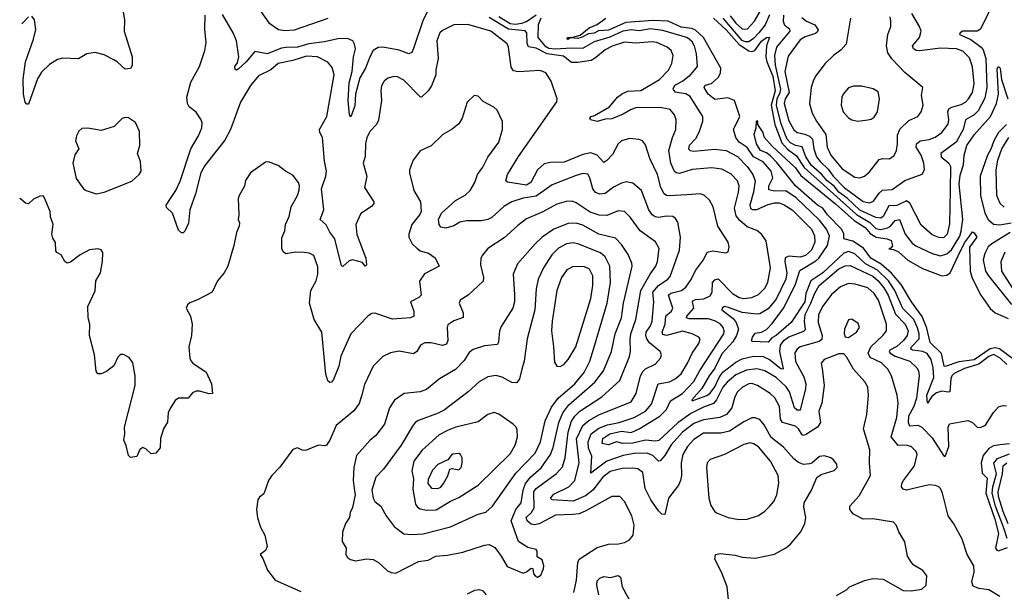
# Model space of a CAD drawing. Extents: x 2057697 to 2160550, y 827490 to 1016834.
# Tile 38 of 256: x 2058210 to 2064322, y 891036 to 894587. Entities that reach past the tile are written whole.
import ezdxf

# ---------------------------------------------------------------- set-up
doc = ezdxf.new("R2010")
doc.units = 0

msp = doc.modelspace()

# ---------------------------------------------------------------- linework, layer by layer
at = {"layer": '0CON20XD'}
for points in [[(2058839.2, 894705), (2058860, 894585), (2058858.6, 894515), (2058907.3, 894355), (2058907.5, 894302.5), (2058897, 894283), (2058865, 894279.2), (2058815.8, 894325), (2058795, 894336.9), (2058735, 894368.2), (2058677.9, 894382.1), (2058626.7, 894375), (2058575, 894344.4), (2058475, 894348.1), (2058445, 894338.6), (2058395, 894308.9), (2058345, 894260.6), (2058321.2, 894218.8), (2058265, 894062.5), (2058255, 894062.5), (2058244.1, 894074.1), (2058233.4, 894123.4), (2058232.4, 894217.6), (2058245.9, 894325), (2058295.5, 894465), (2058310.5, 894525), (2058301.9, 894585), (2058285, 894607.5)], [(2062619.8, 894609.8), (2062655, 894565.2), (2062695, 894528.9), (2062725, 894528.3), (2062771.6, 894578.4), (2062847.5, 894712.5)], [(2064269.1, 894725), (2064175, 894527.9), (2064154.3, 894515.7), (2064065, 894515.3), (2064046.9, 894505), (2064043.1, 894495), (2064115, 894462.7), (2064178.1, 894415), (2064189.9, 894399.9), (2064206.5, 894345), (2064212.9, 894165), (2064200.7, 894099.3), (2064159.9, 894020.1), (2064135.4, 893994.6), (2064080.7, 893965), (2064066.1, 893905), (2064023.9, 893826.2), (2063928, 893755), (2063929.4, 893735), (2063976.9, 893695), (2063988, 893675), (2063985.2, 893525.2), (2063981.8, 893318.2), (2063966.5, 893255), (2063945, 893231.8), (2063915, 893233.5), (2063875, 893251.1), (2063805, 893310), (2063735, 893446.7), (2063715, 893462.5), (2063655, 893433.2), (2063605, 893430.6), (2063570.6, 893365), (2063555, 893353.9), (2063525, 893357.1), (2063425, 893402.5), (2063347.2, 893477.2), (2063295.4, 893515), (2063265, 893553.4), (2063222.6, 893585), (2063186.8, 893626.8), (2063125, 893681.4), (2063088.8, 893735), (2063066.2, 893796.2), (2063025, 893805.8), (2062995, 893822.3), (2062974.3, 893845), (2062960.4, 893879.6), (2062935, 893945.4), (2062907, 894055), (2062911.8, 894095), (2062931.4, 894135), (2062934.4, 894155), (2062900.6, 894305), (2062896.7, 894365), (2062909.6, 894415), (2062992.9, 894515), (2062989.6, 894525), (2062959.9, 894549.9), (2062951, 894575), (2062953.7, 894615)], [(2060745.3, 894645), (2060714.6, 894585.4), (2060655, 894406.7), (2060645, 894382), (2060625.6, 894374.4), (2060565, 894396.4), (2060465, 894416.2), (2060435, 894414.5), (2060405, 894395.6), (2060385, 894360.8), (2060356.1, 894285), (2060321.2, 894225), (2060295.3, 894125), (2060289.5, 894050.5), (2060265, 893983.8), (2060258, 893995), (2060248.5, 894085), (2060255.3, 894195), (2060273.8, 894265), (2060282.7, 894355), (2060294.7, 894405), (2060289.1, 894435), (2060277.5, 894455), (2060245, 894468.8), (2060185, 894468.6), (2060101.4, 894448.7), (2060005, 894437.4), (2059935, 894416), (2059863, 894412.9), (2059835, 894409.1), (2059745, 894374.5), (2059670.4, 894389.6), (2059615, 894323.8), (2059565, 894278.6), (2059555, 894272.5), (2059547.5, 894277.5), (2059545.7, 894295), (2059561.1, 894318.9), (2059570.4, 894355), (2059556.1, 894455), (2059535.8, 894505), (2059469, 894619)], [(2059706.6, 894636.6), (2059756.6, 894566.6), (2059815.4, 894525.4), (2059855, 894518.9), (2059915, 894524.2), (2060125, 894595.9)], [(2063065, 894600), (2063095, 894577.9), (2063144.7, 894554.7), (2063165.6, 894524.4), (2063161.1, 894508.9), (2063150.2, 894499.8), (2063085, 894479.6), (2063055, 894461.2), (2062979.9, 894360.1), (2062960.2, 894265), (2062985.7, 894135), (2062962.2, 894095), (2062954.8, 894065), (2062985, 893958.5), (2063015, 893902.3), (2063035, 893885.3), (2063082.9, 893875), (2063112.2, 893862.2), (2063131.4, 893845), (2063138.9, 893785), (2063156.3, 893735), (2063178.7, 893705), (2063228, 893658), (2063258.7, 893615), (2063326.9, 893545), (2063445, 893456.7), (2063485, 893448.2), (2063509.6, 893460.4), (2063545, 893510), (2063565, 893526.8), (2063625, 893531.8), (2063705, 893587.5), (2063812.9, 893627.1), (2063825.5, 893654.5), (2063822.7, 893695), (2063805.3, 893745), (2063775.3, 893795), (2063777.7, 893815), (2063799.2, 893835), (2063855, 893842), (2063893.7, 893856.3), (2063935, 893885.4), (2063973.3, 893936.7), (2063977.2, 893965), (2063971.4, 894015), (2063977.2, 894032.8), (2063996, 894044), (2064055, 894060), (2064081.2, 894075), (2064100.3, 894095), (2064123.5, 894135), (2064135, 894187.5), (2064124.3, 894294.3), (2064105, 894350.6), (2064065, 894391.1), (2064025, 894406.2), (2063925, 894409.1), (2063795, 894392.5), (2063775, 894394.5), (2063757.5, 894405), (2063751.9, 894425), (2063795.4, 894475), (2063805.3, 894515), (2063794.7, 894545), (2063748.8, 894625)], [(2058264, 894605), (2058222.2, 894561.2)], [(2063280.7, 891009.3), (2063342.5, 891045), (2063360, 891065), (2063455, 891104.2), (2063505, 891115.7), (2063570.9, 891110.9), (2063695, 891041.2), (2063745, 891039.2), (2063809.5, 891050.5), (2063836.7, 891075), (2063841.7, 891131.7), (2063816.7, 891165), (2063759.4, 891199.4), (2063745, 891216.2), (2063721.4, 891255), (2063703.6, 891343.6), (2063667.5, 891405), (2063652.9, 891445), (2063635, 891465.8), (2063505, 891486.4), (2063445, 891483.6), (2063386, 891515), (2063362, 891545), (2063364, 891565), (2063420.9, 891629.1), (2063491.4, 891755), (2063485.6, 891835), (2063487.7, 891915), (2063447.9, 892045), (2063468.1, 892135), (2063475.5, 892204.5), (2063479.1, 892255), (2063473.8, 892303.8), (2063456.9, 892336.9), (2063385.6, 892415), (2063342.6, 892492.6), (2063325, 892510.8), (2063295, 892511.9), (2063204, 892475), (2063185.8, 892454.2), (2063191.1, 892421.1), (2063204.6, 892315), (2063189.5, 892205), (2063171.2, 892155), (2063180.4, 892085), (2063162.7, 892055), (2063095, 892012.2), (2063075, 892004.6), (2063067.8, 892007.8), (2063045, 892044.5), (2063025, 892062.3), (2062944.5, 892084.5), (2062933.6, 892105), (2062925.8, 892185), (2062897.2, 892237.2), (2062867.8, 892265), (2062789.4, 892315), (2062755, 892327.4), (2062735, 892324.1), (2062696.7, 892305), (2062665, 892275.6), (2062648.5, 892245), (2062630.7, 892175), (2062597.9, 892135), (2062555, 892116.7), (2062455, 892102.3), (2062395, 892077.8), (2062323.2, 892025), (2062253.1, 891946.9), (2062215, 891880.8), (2062185, 891847.5), (2062174.6, 891844.6), (2062139.2, 891879.2), (2062105, 891894.3), (2062025, 891891.6), (2061955, 891879.8), (2061855, 891845.5), (2061755, 891770), (2061762.4, 891875), (2061740, 891925), (2061738, 891965), (2061757.8, 892015), (2061805, 892050), (2061859.2, 892070.8), (2061930.8, 892085), (2062024.5, 892115.5), (2062094.6, 892155), (2062130.8, 892199.2), (2062174.1, 892325.9), (2062242.7, 892337.3), (2062277.8, 892355), (2062315, 892387.3), (2062355, 892452.9), (2062385.2, 892514.8), (2062425.6, 892575), (2062434, 892605), (2062425.5, 892615.5), (2062383.8, 892635), (2062325, 892652.2), (2062225, 892625.9), (2062201.7, 892631.7), (2062198.1, 892645), (2062216.8, 892695), (2062221.8, 892748.2), (2062255, 892776.7), (2062263.2, 892795), (2062236.8, 892875), (2062251.9, 892888.1), (2062317.8, 892905), (2062344.6, 892925), (2062377.4, 892972.6), (2062405, 893028.6), (2062455, 893094.2), (2062478.2, 893141.8), (2062511.7, 893151.7), (2062591.2, 893138.8), (2062606.7, 893145), (2062613.8, 893176.2), (2062607.1, 893205), (2062544, 893304), (2062514.6, 893424.6), (2062492.5, 893465), (2062460, 893495), (2062435, 893504.4), (2062351.5, 893498.5), (2062242.4, 893492.4), (2062224.7, 893494.7), (2062210.5, 893505), (2062190.3, 893545), (2062169.6, 893625), (2062121.2, 893725), (2062095, 893808.8), (2062075, 893834.2), (2062055, 893841.4), (2061995, 893848.6), (2061945, 893834.2), (2061925.7, 893815), (2061890.4, 893749.6), (2061855, 893711.8), (2061835, 893700), (2061795, 893744.5), (2061755, 893758.9), (2061705, 893748.9), (2061588.9, 893701.1), (2061505, 893700.3), (2061465, 893690.4), (2061423.8, 893655), (2061381.8, 893575), (2061355, 893558.7), (2061237.5, 893577.5), (2061227.5, 893585), (2061238.2, 893625), (2061307, 893737), (2061543.2, 894076.8), (2061545.8, 894095), (2061508.5, 894205), (2061476.1, 894256.1), (2061440.3, 894270.3), (2061305, 894262.5), (2061275, 894269.5), (2061261.3, 894291.3), (2061244.5, 894415), (2061235, 894437.5), (2061135, 894515.9), (2060992.4, 894557.6), (2060905, 894555.6), (2060835, 894520), (2060818.1, 894505), (2060798.5, 894455), (2060806.5, 894345), (2060793.3, 894275), (2060793.5, 894245), (2060767.1, 894175), (2060746.3, 894143.7), (2060705, 894106), (2060695, 894108), (2060595, 894210.6), (2060555, 894231.4), (2060535, 894232.9), (2060495, 894222.9), (2060472.5, 894205), (2060455.7, 894175), (2060450.8, 894145), (2060456, 894085), (2060436.6, 893963.4), (2060424.5, 893935.5), (2060385, 893894), (2060364.6, 893855.4), (2060355.5, 893815), (2060353.4, 893736.6), (2060341.9, 893695), (2060364.4, 893615), (2060350.8, 893545), (2060408, 893455), (2060408.8, 893445), (2060394.3, 893425.7), (2060326.6, 893383.4), (2060295.7, 893315), (2060303, 893253), (2060358.5, 893105), (2060362.5, 893065), (2060354, 893055), (2060337.8, 893077.8), (2060275, 893094.5), (2060255, 893089.4), (2060215, 893053.3), (2060208.3, 893058.3), (2060165.8, 893225), (2060135, 893267.5), (2060112.6, 893312.6), (2060075.6, 893345), (2060098.8, 893405), (2060083.3, 893535), (2060110.7, 893615), (2060113.9, 893645), (2060101.7, 893708.3), (2060088.5, 893855), (2060072, 893885), (2060070, 893905), (2060116.2, 893985), (2060160.9, 894245), (2060148.9, 894288.9), (2060122.2, 894322.2), (2060058.8, 894355), (2059989.6, 894360.4), (2059905.9, 894334.1), (2059814, 894315), (2059769.2, 894275), (2059693, 894237), (2059642.7, 894177.3), (2059581.4, 894075), (2059519.4, 893905), (2059482.7, 893837.3), (2059359.9, 893680.1), (2059334.8, 893635.2), (2059300.5, 893505), (2059266.7, 893405), (2059257, 893323), (2059235, 893272.5), (2059225, 893262.5), (2059215, 893262.5), (2059195, 893280), (2059158.8, 893385), (2059120.5, 893420.5), (2059120, 893435), (2059145, 893476.2), (2059179.2, 893525), (2059205.5, 893584.5), (2059272.3, 893785), (2059319.5, 893865), (2059341.1, 893915), (2059343.1, 893945), (2059337.1, 893965), (2059305, 894011.2), (2059262, 894045), (2059250.8, 894065), (2059246.9, 894105), (2059272.1, 894197.9), (2059325.6, 894295), (2059360, 894395), (2059366.9, 894445), (2059360, 894525), (2059361.8, 894615)], [(2062055, 892045.9), (2062183.3, 892125), (2062225.2, 892165), (2062250.4, 892219.6), (2062324.7, 892265), (2062395, 892338.8), (2062432.5, 892407.5), (2062580.8, 892635), (2062583.2, 892655), (2062577.1, 892675), (2062557.3, 892697.3), (2062530, 892715), (2062485, 892728), (2062365, 892729.2), (2062348.9, 892735), (2062351.1, 892745), (2062394.7, 892795), (2062385.5, 892835), (2062389.4, 892840.6), (2062405, 892848.8), (2062456.6, 892853.4), (2062495, 892872.3), (2062509.4, 892895), (2062509.7, 892955), (2062525, 892970.7), (2062545, 892976.2), (2062635, 892885.3), (2062675, 892861.2), (2062705.9, 892854.1), (2062755, 892860.8), (2062795, 892879.1), (2062835, 892918.9), (2062854.6, 892955), (2062870.3, 893045), (2062843.2, 893213.2), (2062814.6, 893254.6), (2062785, 893277.1), (2062725, 893300.8), (2062679.7, 893339.7), (2062658.2, 893368.2), (2062646.8, 893415), (2062672.5, 893515), (2062675.3, 893555), (2062665, 893585.5), (2062625, 893628.2), (2062568, 893658), (2062506.4, 893666.4), (2062385, 893655.3), (2062305, 893631.1), (2062285, 893634.6), (2062274.1, 893644.1), (2062250.9, 893695), (2062240.3, 893775), (2062261.8, 893855), (2062283.5, 893905), (2062285.5, 893964.5), (2062275.3, 893995.3), (2062248.5, 894028.5), (2062185, 894041.7), (2062035, 894038.4), (2062005, 894029.5), (2061955, 893999.5), (2061885, 893971.1), (2061845, 893967.9), (2061795, 893953.8), (2061753.3, 893965), (2061750, 893975), (2061756.7, 893985), (2061778.9, 893991.1), (2061870.9, 894045), (2061920.8, 894105), (2061950.9, 894129.1), (2061985, 894141.7), (2062065, 894147.1), (2062180.9, 894215), (2062237.3, 894272.7), (2062258.2, 894315), (2062265.5, 894365), (2062254.4, 894395), (2062229.2, 894415), (2062164, 894444), (2062135, 894449.2), (2062035, 894440.6), (2061965, 894446.6), (2061887.5, 894422.5), (2061845, 894400), (2061785, 894349.6), (2061756.3, 894333.7), (2061675, 894320.3), (2061635, 894321.1), (2061585, 894360), (2061485, 894373.5), (2061415, 894409.7), (2061368.6, 894418.6), (2061359.6, 894439.6), (2061358.1, 894505), (2061347.9, 894517.9), (2061245, 894527), (2061125, 894599.7)], [(2061185, 894605.5), (2061255, 894563.5), (2061285, 894558.8), (2061327.7, 894565), (2061355, 894576.2), (2061415, 894617.1)], [(2061445.4, 894595), (2061429.2, 894555), (2061427, 894475), (2061469.6, 894425), (2061495, 894409.8), (2061534.8, 894404.8), (2061635, 894411.9), (2061705, 894408.7), (2061778.3, 894451.7), (2061875, 894480.4), (2061955, 894516.9), (2062004.6, 894525.4)], [(2064337.2, 892445), (2064295, 892485.7), (2064255, 892506.5), (2064225.2, 892495), (2064163.8, 892446.2), (2064075, 892420.9), (2064011.1, 892388.9), (2063997.1, 892375), (2063989, 892355), (2063983.8, 892276.2), (2063975, 892272.7), (2063935, 892279.5), (2063900.5, 892269.5), (2063872.9, 892247.1), (2063845, 892203.8), (2063840.8, 892255), (2063883.9, 892365), (2063880.8, 892425), (2063868.6, 892475), (2063842.4, 892512.4), (2063816.7, 892525), (2063753.1, 892533.1), (2063741.1, 892541.1), (2063745.3, 892555), (2063792.6, 892605), (2063794, 892635), (2063783.6, 892673.6), (2063760.3, 892725), (2063692.5, 892792.5), (2063642.3, 892905), (2063602.8, 892965), (2063535, 893031.3), (2063461.2, 893071.2), (2063395, 893132.1), (2063355, 893147.8), (2063325, 893136), (2063196.1, 893015), (2063120.4, 892965), (2063090, 892885), (2063084.1, 892835), (2062998.2, 892705), (2062905.3, 892625), (2062879.1, 892610.9), (2062855, 892583.9), (2062757, 892587), (2062752, 892592), (2062757.8, 892615), (2062775, 892638.9), (2062815, 892645.4), (2062845, 892662.7), (2062880.3, 892699.7), (2062952.4, 892797.6), (2063025, 892943.2), (2063051.7, 893028.3), (2063152.1, 893087.9), (2063170.5, 893105), (2063224.5, 893185), (2063236.5, 893245), (2063217.6, 893285), (2063175, 893340.5), (2063030.8, 893480.8), (2062965, 893522.9), (2062895, 893520.5), (2062860.5, 893530.5), (2062859.4, 893555), (2062884.7, 893605), (2062874.7, 893645), (2062825, 893703.8), (2062765, 893734.2), (2062725, 893792.1), (2062675.4, 893825), (2062655.3, 893855.3), (2062640, 893905), (2062679.5, 893985), (2062647.1, 894085), (2062605, 894100.9), (2062525, 894090.7), (2062484.3, 894125), (2062458, 894165), (2062465, 894180), (2062505, 894190.6), (2062545, 894226.7), (2062560, 894255), (2062561.6, 894285), (2062455.1, 894475.1), (2062405, 894522.3), (2062382.4, 894532.4), (2062315, 894540), (2062235, 894578.1), (2062142.5, 894582.5), (2061971.9, 894568.1), (2061865, 894522.5), (2061803, 894517), (2061775, 894503), (2061741.5, 894498.5), (2061702.1, 894477.9), (2061675, 894469.5), (2061627, 894473), (2061615, 894463.8), (2061607.5, 894465), (2061610, 894475), (2061643, 894477), (2061688.8, 894491.2), (2061744.3, 894535.7), (2061795, 894556.5), (2061848.6, 894595)], [(2062516.6, 894595), (2062595, 894524.1), (2062675, 894433), (2062735, 894392.3), (2062755, 894389), (2062774.1, 894395.9), (2062815, 894453.3), (2062845, 894476.7), (2062865, 894478), (2062845.5, 894425), (2062841.5, 894355), (2062848, 894325), (2062885.1, 894235.1), (2062900.3, 894145), (2062875.4, 894055), (2062898.2, 893935), (2062941, 893821), (2062975, 893782.2), (2063030.9, 893740.9), (2063079.4, 893669.4), (2063405, 893375.9), (2063487.6, 893327.6), (2063525, 893290.4), (2063555, 893282.6), (2063596.4, 893293.6), (2063615.9, 893305), (2063645, 893339.7), (2063671.4, 893345), (2063705.9, 893255), (2063749, 893199), (2063772.1, 893182.1), (2063875, 893133.6), (2063925, 893120.6), (2063965, 893131.9), (2063995, 893156.8), (2064045, 893241.2), (2064055, 893272.2), (2064063.5, 893345), (2064041.7, 893565), (2064048.4, 893621.6), (2064068.3, 893685), (2064071.8, 893745), (2064088.9, 893805), (2064135, 893872), (2064235.7, 893985), (2064274.1, 894065.9), (2064286, 894125), (2064277.7, 894282.3), (2064285, 894296), (2064295.5, 894285), (2064305.3, 894215), (2064344.6, 894094.6)], [(2062863.7, 894616.3), (2062837.5, 894555), (2062798.5, 894505), (2062765, 894468.8), (2062735, 894449), (2062715, 894448.8), (2062695, 894457.9), (2062577, 894597)], [(2063367.1, 894595), (2063339.4, 894435), (2063310.2, 894399.8), (2063262, 894365), (2063210, 894315), (2063150, 894235), (2063134.4, 894205), (2063123.7, 894166.3), (2063111.8, 894065), (2063128.2, 894005), (2063156.6, 893956.6), (2063213.9, 893873.9), (2063221.9, 893795), (2063245, 893744.6), (2063315, 893659.6), (2063395, 893609.5), (2063425, 893604.5), (2063455, 893614.5), (2063485, 893640.6), (2063545, 893717.5), (2063565, 893724.3), (2063608.6, 893721.4), (2063637.3, 893742.7), (2063651.8, 893775), (2063658.7, 893815), (2063658.3, 893868.3), (2063672.7, 893907.3), (2063729.9, 893960.1), (2063784.5, 893985.5), (2063805.6, 894014.4), (2063817.8, 894055), (2063808.6, 894115), (2063816.7, 894165), (2063705, 894257.8), (2063623.3, 894343.3), (2063599.7, 894379.7), (2063590, 894425), (2063599.2, 894495), (2063616.9, 894545), (2063617.5, 894577.5), (2063612.7, 894605)], [(2062004.6, 894525.4), (2062055, 894520.3), (2062125, 894532), (2062201.1, 894521.1), (2062355, 894476), (2062380.8, 894455), (2062396.3, 894425), (2062409.7, 894375), (2062414.6, 894295), (2062364.7, 894235), (2062326, 894205), (2062275, 894177), (2062263.4, 894155), (2062277.5, 894137.5), (2062345, 894128.8), (2062365, 894115.9), (2062448.5, 893985), (2062448.8, 893955), (2062425.3, 893885), (2062405, 893847.5), (2062364.6, 893805), (2062362.2, 893785), (2062372, 893775), (2062395, 893769.4), (2062525, 893783.1), (2062595, 893773.5), (2062665, 893737.6), (2062724.8, 893674.8), (2062761.6, 893625), (2062774.7, 893585), (2062766, 893515), (2062742.2, 893435), (2062745.5, 893415), (2062758, 893408), (2062785, 893408.1), (2062855, 893438.8), (2062895, 893448.4), (2062925, 893448.1), (2062955, 893437.5), (2063005.7, 893405.7), (2063124.1, 893285), (2063143.6, 893245), (2063146.7, 893205), (2063125.3, 893155), (2063087.5, 893122.5), (2063055, 893110.9), (2062985, 893117.1), (2062961.9, 893108.1), (2062958.6, 893085), (2062971.9, 893015), (2062965.7, 892975), (2062905, 892850.4), (2062855, 892791.3), (2062805, 892760.3), (2062785, 892757.1), (2062695, 892767.8), (2062609.8, 892799.8), (2062584, 892805), (2062569.5, 892795), (2062569.1, 892785), (2062639.7, 892729.7), (2062657.3, 892705), (2062671.1, 892665), (2062659.8, 892625), (2062637.6, 892585), (2062569.3, 892510.7), (2062525, 892421.8), (2062489.4, 892375), (2062444.3, 892295.7), (2062381.4, 892225), (2062385, 892218.8), (2062475, 892252.8), (2062495, 892266.5), (2062525, 892307.3), (2062550.9, 892365), (2062575, 892398.3), (2062655, 892459.5), (2062695, 892479.7), (2062765, 892497.6), (2062824.5, 892494.5), (2062865, 892476.7), (2062935, 892421.1), (2062952, 892418), (2062927.6, 892525), (2062933, 892565), (2062954.7, 892595.4), (2062985, 892616.7), (2063077.4, 892652.6), (2063087.8, 892662.2), (2063081, 892715), (2063085.5, 892755), (2063121.6, 892825), (2063145, 892888.5), (2063172.9, 892935), (2063295, 893038.8), (2063335, 893058.8), (2063365, 893059.8), (2063505, 892994.4), (2063539.4, 892965), (2063575, 892920.8), (2063600.6, 892875), (2063647.4, 892757.4), (2063706.1, 892695), (2063724.4, 892655), (2063719.5, 892625), (2063696.7, 892595), (2063655, 892556.6), (2063611.1, 892535), (2063607.1, 892525), (2063613.1, 892515), (2063645, 892496), (2063734.4, 892465), (2063779.6, 892425), (2063789.1, 892405), (2063792.8, 892375), (2063776, 892235), (2063761, 892185), (2063726.4, 892125), (2063724.5, 892084.5), (2063733.6, 892065), (2063785, 892068.2), (2063810.8, 892055), (2063875, 891990.3), (2063945, 891880), (2063955, 891874), (2063977.5, 891935), (2063973.6, 892056.4), (2063982.5, 892077.5), (2064095, 892097.8), (2064123.8, 892085), (2064152.5, 892055), (2064175, 892053.3), (2064205, 892067.5), (2064255, 892146.7), (2064285, 892181.2), (2064315, 892190.8), (2064335, 892188.1)], [(2063413.3, 893956.7), (2063475, 893963.8), (2063495, 893968), (2063515, 893982), (2063533.9, 894013.9), (2063547.8, 894095), (2063538.9, 894138.9), (2063507, 894157), (2063434.4, 894174.4), (2063385, 894174.4), (2063355, 894164.3), (2063321.4, 894125), (2063313.1, 894105), (2063308.9, 894055), (2063322.5, 894015), (2063355, 893976.2), (2063375, 893964), (2063413.3, 893956.7)], [(2062610.8, 890985), (2062602.5, 891065), (2062565.6, 891155), (2062524.3, 891235), (2062530, 891265), (2062558.3, 891271.7), (2062651.7, 891261.7), (2062695, 891248.9), (2062775, 891242.5), (2062895, 891267.5), (2062965, 891306.2), (2062995, 891330), (2063056.8, 891403.2), (2063084, 891455), (2063090, 891495), (2063078.3, 891558.3), (2063079.2, 891585), (2063124.2, 891665), (2063157.7, 891742.3), (2063185, 891762), (2063265, 891786.9), (2063284.2, 891805), (2063281.4, 891825), (2063262.1, 891852.1), (2063245, 891865.8), (2063205, 891878.6), (2063175, 891874.2), (2063127.3, 891832.7), (2063112.7, 891827.3), (2063075, 891824.4), (2063045, 891836.7), (2063015, 891860), (2062950.6, 891930.6), (2062875, 891991.5), (2062830.4, 892070.4), (2062803.6, 892103.6), (2062775, 892114.6), (2062755, 892114.6), (2062705, 892089.6), (2062615, 892030.5), (2062562.2, 892017.8), (2062455, 892017.8), (2062395, 891979.7), (2062355.3, 891935), (2062327.1, 891885), (2062316.1, 891835), (2062317.5, 891755), (2062311.1, 891725), (2062298.8, 891695), (2062238.2, 891615), (2062215, 891514), (2062195, 891516), (2062175, 891535.7), (2062128.5, 891605), (2062092.9, 891675), (2062077.9, 891775), (2062047.3, 891797.3), (2062015, 891801.9), (2061949, 891799), (2061875, 891779.7), (2061830.3, 891745), (2061768.2, 891665), (2061721.4, 891628.6), (2061645, 891596.8), (2061514.7, 891604.7), (2061504.5, 891615), (2061525, 891639.7), (2061618.7, 891685), (2061655.7, 891725), (2061683.2, 891835), (2061666.5, 891983.4), (2061705, 892066.6), (2061743.1, 892096.9), (2061805, 892131.7), (2062005, 892213.3), (2062036.4, 892265), (2062064.1, 892375), (2062077.5, 892402.5), (2062095, 892418.8), (2062155, 892447.3), (2062187.8, 892485), (2062194.4, 892505), (2062185.7, 892525), (2062119.4, 892579.4), (2062103.4, 892603.4), (2062096.7, 892625), (2062098.6, 892645), (2062125.8, 892685), (2062135.3, 892715), (2062146.3, 892835), (2062140.2, 892895), (2062175, 892936.2), (2062233.6, 892975), (2062248, 892992), (2062305.9, 893155), (2062312.8, 893235), (2062295, 893328), (2062280.9, 893350.9), (2062263.9, 893363.9), (2062225, 893367.2), (2062175, 893358.7), (2062155, 893362.5), (2062136.5, 893375), (2062115, 893405.8), (2062070.5, 893525), (2062015, 893572.2), (2061975, 893579.1), (2061945, 893571.2), (2061895, 893545.5), (2061845, 893507.1), (2061812.1, 893502.1), (2061785, 893512.9), (2061767.5, 893535), (2061750, 893605), (2061737, 893627), (2061705, 893631.4), (2061665, 893619.5), (2061515, 893560), (2061415, 893489.7), (2061335, 893477.8), (2061263.8, 893456.2), (2061214.3, 893425.7), (2061141, 893359), (2061115, 893344.7), (2061075, 893337.8), (2060983.1, 893336.9), (2060941.7, 893328.3), (2060905, 893305.8), (2060855, 893291.2), (2060825, 893297.5), (2060813.6, 893313.6), (2060810, 893345), (2060827.5, 893385), (2060915, 893464.4), (2060975, 893496.9), (2061006.9, 893525), (2061035.6, 893575), (2061051.4, 893625), (2061085, 893671.2), (2061115, 893732), (2061183.3, 893825), (2061207.1, 893905), (2061206, 893955), (2061173.3, 894025), (2061154.1, 894044.1), (2061087.7, 894077.7), (2061055, 894112.5), (2061030, 894115), (2060986.7, 894075), (2060955.9, 893974.1), (2060935, 893940), (2060895, 893906.2), (2060837, 893873), (2060765, 893803.8), (2060695, 893771.2), (2060652.5, 893715), (2060628.6, 893655), (2060628.9, 893635), (2060655.7, 893525.7), (2060697.5, 893455), (2060701.2, 893395), (2060693.6, 893376.4), (2060644, 893315), (2060626.2, 893255), (2060626.2, 893235), (2060646.7, 893195), (2060676.7, 893165), (2060695, 893151.2), (2060747, 893137), (2060788.3, 893108.3), (2060813.3, 893055), (2060722, 893008), (2060691.7, 892961.7), (2060702.5, 892875), (2060688.3, 892861.7), (2060636.7, 892835), (2060655.5, 892775.5), (2060655.6, 892744.4), (2060635, 892735.7), (2060525, 892726.7), (2060415, 892762.9), (2060395, 892761.4), (2060372.2, 892747.8), (2060264.6, 892635.4), (2060203.5, 892496.5), (2060190.9, 892435), (2060157.8, 892352.2), (2060145, 892335.8), (2060135, 892334.2), (2060123.3, 892343.3), (2060109.2, 892385), (2060085.3, 892645), (2060037.5, 892725), (2060008.2, 892825), (2060017.8, 892905), (2060050, 892965)], [(2058685, 893505.8), (2058735, 893514.4), (2058905, 893584.3), (2058952, 893625), (2058964, 893645), (2058960, 893705), (2058940.8, 893755), (2058956, 893805), (2058952.7, 893892.7), (2058928, 893948), (2058885, 893976.7), (2058865, 893980), (2058846.4, 893973.6), (2058795.9, 893924.1), (2058715, 893898.8), (2058633, 893913), (2058595, 893910), (2058577.5, 893895), (2058563.3, 893865), (2058556.4, 893833.6), (2058577.1, 893785), (2058552.7, 893747.3), (2058538.8, 893695), (2058560.5, 893600.5), (2058605, 893536.7), (2058622.5, 893525), (2058685, 893505.8)], [(2064383.1, 892473.1), (2064292.5, 892542.5), (2064265, 892548.3), (2064235, 892542), (2064135, 892474.4), (2064039, 892461), (2063955, 892432), (2063949.4, 892435), (2063932.9, 892512.9), (2063862.3, 892582.3), (2063840.1, 892670.1), (2063812.1, 892742.1), (2063746.4, 892833.6), (2063681.6, 892941.6), (2063622.3, 893012.3), (2063557.8, 893067.8), (2063494.2, 893105), (2063447.7, 893167.7), (2063381.6, 893211.6), (2063326, 893225), (2063325.8, 893255.8), (2063312.7, 893282.7), (2063223.7, 893375), (2063195.2, 893415.2), (2063163.2, 893435), (2063026, 893555), (2062910, 893700), (2062870.1, 893740.1), (2062845, 893759.4), (2062808.5, 893775), (2062783.9, 893815), (2062768.9, 893875), (2062780.8, 893915), (2062783.8, 893955), (2062785, 893960), (2062790, 893955), (2062790, 893935), (2062822, 893885), (2062828.3, 893858.3), (2062880.2, 893800.2), (2063025, 893665.8), (2063059, 893619), (2063275, 893443.6), (2063390.1, 893340.1), (2063458.9, 893295), (2063488.3, 893258.3), (2063526.4, 893236.4), (2063595.5, 893225.5), (2063619.1, 893215), (2063627.1, 893182.9), (2063619.5, 893170.5), (2063605, 893163.3), (2063635, 893159.2), (2063665, 893144), (2063723.6, 893093.6), (2063815, 893042.1), (2063935, 892996.4), (2063965, 893000), (2063986.7, 893013.3), (2064035, 893120.9), (2064075, 893199.6), (2064105, 893242.9), (2064125, 893268.8), (2064135, 893263.3), (2064151.1, 893235), (2064106.3, 893173.7), (2064110.3, 893025), (2064121.7, 892981.7), (2064175.6, 892875), (2064235, 892793.1), (2064265.9, 892765.9), (2064345, 892730)], [(2064334.6, 893935), (2064286.3, 893885), (2064256, 893834), (2064237.8, 893782.2), (2064217.4, 893745), (2064173, 893615), (2064174.5, 893495), (2064200.4, 893385), (2064220.9, 893345), (2064255, 893315.9), (2064295, 893312.5), (2064365, 893323.9)], [(2064322, 893422), (2064295.3, 893445.3), (2064276.1, 893495), (2064271.2, 893655), (2064281, 893715), (2064306.5, 893785), (2064349.7, 893855)], [(2060050, 892965), (2060060.5, 893005), (2060061.5, 893051.5), (2060035, 893122), (2060007, 893137), (2059975, 893140.6), (2059925, 893142.5), (2059862.9, 893132.9), (2059845.3, 893145.3), (2059836.9, 893165), (2059837.9, 893232.1), (2059856.7, 893275), (2059860, 893315), (2059882.5, 893365), (2059895.6, 893424.4), (2059934.2, 893495), (2059945, 893527.5), (2059947.5, 893555), (2059941.2, 893575), (2059905, 893621.2), (2059860, 893645), (2059815, 893680.8), (2059755, 893703.8), (2059735, 893701.2), (2059643.3, 893635), (2059612.3, 893587.7), (2059605, 893552.5), (2059571.2, 893495), (2059566.2, 893475), (2059570.8, 893375), (2059566, 893345), (2059573.8, 893325), (2059572.5, 893305), (2059555.6, 893265), (2059540, 893185), (2059502.2, 893055), (2059480, 893015), (2059436.7, 892965), (2059403.8, 892895), (2059314.2, 892845.8), (2059265, 892827.5), (2059252, 892815), (2059244.2, 892795), (2059269.2, 892745), (2059280.8, 892695), (2059275.7, 892625), (2059258.8, 892555), (2059266.7, 892485), (2059273.3, 892465), (2059285, 892453.3), (2059368.3, 892398.3), (2059400, 892325), (2059407.5, 892265), (2059385, 892263.8), (2059325, 892280), (2059305, 892279.2), (2059281.9, 892268.1), (2059255, 892236.7), (2059195, 892235.8), (2059175, 892221.2), (2059145, 892176.7), (2059132, 892145), (2059126.4, 892086.4), (2059102, 892045), (2059084, 891985), (2059082.3, 891927.7), (2059055, 891893.3), (2059025, 891890), (2058995, 891918.8), (2058975, 891928.8), (2058955, 891917.5), (2058936.1, 891873.9), (2058898.3, 891868.3), (2058885, 891880), (2058871.7, 891941.7), (2058856.7, 891975), (2058862.5, 892015), (2058860, 892055), (2058925.6, 892314.4), (2058927.1, 892375), (2058911.2, 892455), (2058888.8, 892488.8), (2058855, 892507.5), (2058835, 892507.5), (2058819.3, 892490.7), (2058793.9, 892436.1), (2058747.7, 892402.3), (2058715, 892386.2), (2058695, 892386.7), (2058684.1, 892404.1), (2058674, 892505), (2058642.5, 892625), (2058646.2, 892695), (2058634, 892735), (2058633.8, 892805), (2058677.3, 892902.7), (2058682, 892965), (2058710.8, 893015), (2058723.9, 893083.9), (2058725, 893140), (2058715, 893156.7), (2058695, 893163.8), (2058643, 893157), (2058585, 893126), (2058525, 893080), (2058505, 893073.8), (2058490, 893085), (2058466.4, 893126.4), (2058440.7, 893140.7), (2058435, 893150), (2058431.7, 893201.7), (2058415, 893230), (2058410, 893255), (2058416.7, 893315), (2058401.7, 893361.7), (2058398.8, 893395), (2058362.5, 893485), (2058355, 893492.5), (2058335, 893490), (2058295, 893471.2), (2058265, 893442.5), (2058245, 893447.1), (2058215, 893472.9), (2058209.8, 893476)], [(2061650.7, 891029.3), (2061665.3, 891104.7), (2061674.6, 891215.4), (2061682.5, 891235), (2061795, 891307.5), (2061865, 891329.6), (2061927.9, 891332.1), (2061965, 891340), (2061994.6, 891355.4), (2062018.6, 891385), (2062023.8, 891446.2), (2062010.7, 891505), (2061965, 891594.2), (2061935, 891626), (2061885, 891625.5), (2061725, 891535.3), (2061682.3, 891517.7), (2061642.9, 891512.9), (2061535, 891509.2), (2061435, 891456.3), (2061405, 891448.6), (2061385, 891452.8), (2061359.4, 891475), (2061353.6, 891495), (2061386.7, 891525), (2061404, 891555), (2061401.9, 891655), (2061415.2, 891674.8), (2061542.9, 891767.1), (2061579.6, 891810.4), (2061595.6, 891864.4), (2061615.1, 892024.9), (2061636, 892094), (2061655.1, 892124.9), (2061687.3, 892155), (2061822.9, 892245), (2061934.6, 892345), (2061995.8, 892494.2), (2062001.6, 892525), (2061999.7, 892600.3), (2062003.8, 892635), (2062033.9, 892725), (2062065.6, 892905), (2062123.1, 893006.9), (2062158, 893055), (2062169.7, 893085), (2062178.5, 893165), (2062157.3, 893207.3), (2062060.9, 893275), (2061999.9, 893359.9), (2061965, 893394.4), (2061925, 893398.5), (2061855, 893371.3), (2061806.6, 893373.4), (2061751.8, 893391.8), (2061665, 893449.1), (2061638.8, 893458.8), (2061601.7, 893458.3), (2061545, 893441.1), (2061457.6, 893392.4), (2061355, 893350.4), (2061301.2, 893308.8), (2061217.3, 893232.7), (2061115, 893165.8), (2061081.9, 893125), (2061073.1, 893105), (2061069.4, 893065), (2061088.5, 892985), (2061087.8, 892962.2), (2060994.5, 892875.5), (2060943.8, 892845), (2060938, 892825), (2060961.8, 892765), (2060963.4, 892736.6), (2060904, 892716), (2060868.5, 892691.5), (2060863.5, 892675), (2060868.2, 892595), (2060859.3, 892570.7), (2060835, 892562.9), (2060765, 892579.2), (2060725, 892578.8), (2060697.1, 892565), (2060674.2, 892525), (2060655, 892511.4), (2060565, 892528.1), (2060512.6, 892517.4), (2060464, 892495), (2060403.1, 892435), (2060349.4, 892320.6), (2060333.8, 892256.2), (2060316.7, 892203.3), (2060283.4, 892156.6), (2060173.4, 892066.6), (2060135.5, 891975), (2060115, 891944), (2060105, 891940), (2060065, 891944), (2059985, 891910), (2059962.5, 891912.5), (2059935, 891926.7), (2059905, 891917.5), (2059825, 891806.7), (2059774.2, 891755.8), (2059754, 891725), (2059725, 891642.5), (2059698.3, 891621.7), (2059688.8, 891605), (2059678.8, 891545), (2059687, 891493), (2059703.8, 891435), (2059731.2, 891385), (2059746, 891315), (2059735, 891288.8), (2059702.5, 891265), (2059719.5, 891239.5), (2059747.3, 891167.3), (2059796.2, 891105), (2059955, 891036)], [(2061425, 891123.8), (2061445, 891137.5), (2061461.2, 891175), (2061463.3, 891195), (2061452.5, 891232.5), (2061421.2, 891251.2), (2061422, 891285), (2061416.2, 891295), (2061365, 891307.5), (2061305.4, 891345.4), (2061260.8, 891475), (2061290.2, 891545), (2061322.1, 891585), (2061334.3, 891665), (2061348.9, 891705), (2061380.5, 891745), (2061446.2, 891803.8), (2061504.8, 891885.2), (2061521.2, 891928.8), (2061555.6, 892085), (2061580.4, 892145), (2061618.9, 892195), (2061779.4, 892335), (2061833.9, 892406.1), (2061884.4, 892525.6), (2061906.7, 892635), (2061945.3, 892735), (2061957.2, 892825), (2062010.8, 893055), (2062008.8, 893075), (2061987.3, 893127.3), (2061945, 893190), (2061908.9, 893228.9), (2061804.3, 893255), (2061705, 893309.7), (2061665, 893322.4), (2061615, 893321.1), (2061524.8, 893285.2), (2061453.9, 893236.1), (2061409.1, 893195), (2061299.5, 893070.5), (2061273.8, 893005), (2061280.8, 892879.2), (2061280.4, 892835), (2061270.8, 892795), (2061198.1, 892681.9), (2061187.5, 892655), (2061182.2, 892585), (2061175, 892570), (2061095, 892560.9), (2061025, 892538.6), (2061000.8, 892519.2), (2060969.4, 892470.6), (2060915.8, 892414.2), (2060815, 892356.7), (2060735, 892290), (2060695, 892275.6), (2060596.7, 892265), (2060536.8, 892223.2), (2060506.4, 892175), (2060474.4, 892075), (2060421.4, 892005), (2060385.8, 891975), (2060301.1, 891878.9), (2060283.5, 891805), (2060278.9, 891725), (2060286.7, 891675), (2060292.9, 891635), (2060275, 891557.5), (2060262, 891525), (2060258, 891495), (2060232.1, 891457.9), (2060212.7, 891402.7), (2060211.2, 891345), (2060236, 891305), (2060234.3, 891264.3), (2060245, 891246.2), (2060262.9, 891232.9), (2060295, 891225.8), (2060365, 891238.1), (2060405, 891232.9), (2060436.2, 891216.2), (2060492.7, 891162.7), (2060515, 891152.9), (2060545, 891150), (2060685, 891221.5), (2060745, 891229.5), (2060793.3, 891255), (2060865, 891260), (2060960.9, 891279.1), (2061095, 891323.8), (2061125, 891326.4), (2061159.3, 891309.3), (2061198.8, 891255), (2061235, 891190), (2061335, 891150), (2061355, 891156.7), (2061385, 891180), (2061395, 891177.5), (2061400, 891145), (2061410.8, 891130.8), (2061425, 891123.8)], [(2064357.4, 893265), (2064243.8, 893195), (2064221.6, 893175), (2064200.8, 893135), (2064191.2, 893095), (2064205.3, 893025), (2064223.2, 892995), (2064366.8, 892816.8)], [(2060645, 891388.5), (2060715, 891393.2), (2060884.1, 891435.9), (2061055, 891516.1), (2061103, 891527), (2061145, 891564.3), (2061289.7, 891770.3), (2061409.1, 891895), (2061443.7, 891965), (2061472.1, 892095), (2061510.4, 892179.6), (2061552.2, 892235), (2061655.3, 892325), (2061714, 892396), (2061750, 892465), (2061774, 892546), (2061855.8, 892825), (2061876.3, 892955), (2061872.7, 893055), (2061845, 893114.4), (2061815, 893138), (2061675, 893194.7), (2061645, 893200.3), (2061605, 893195.3), (2061555, 893166.8), (2061513.2, 893126.8), (2061460.4, 893045), (2061429.2, 892975), (2061416, 892915), (2061407.2, 892785), (2061359.1, 892605), (2061340.4, 892465), (2061327.9, 892415), (2061311.5, 892355), (2061295, 892331.4), (2061265.8, 892334.2), (2061205, 892366.7), (2061165, 892376.7), (2061115, 892368.8), (2061062.3, 892337.7), (2060994.7, 892275.3), (2060845, 892161.2), (2060808.3, 892141.7), (2060685, 892096.5), (2060665, 892084.4), (2060647.3, 892062.7), (2060578.8, 891945), (2060468.4, 891795), (2060421, 891745), (2060396.1, 891665), (2060404.8, 891615), (2060414.8, 891595), (2060452, 891565), (2060485.5, 891505.5), (2060535, 891438), (2060593.8, 891393.8), (2060645, 891388.5)], [(2064395, 892885.3), (2064306.2, 893025), (2064301.4, 893085), (2064327.6, 893145)], [(2061565, 892432), (2061587.5, 892445), (2061615, 892475.8), (2061663.1, 892555), (2061755.3, 892855), (2061768.6, 892935), (2061767.8, 892995), (2061746.2, 893036.2), (2061715, 893051.8), (2061645, 893053.6), (2061607, 893033), (2061573.1, 892985), (2061544.1, 892905), (2061514.7, 892715), (2061511.3, 892655), (2061524.4, 892555), (2061528.8, 892458.8), (2061544.2, 892434.2), (2061565, 892432)], [(2064295, 891004.2), (2064225, 891044.5), (2064164.6, 891054.6), (2064128.8, 891068.8), (2064120.6, 891095), (2064135.6, 891155), (2064133.5, 891195), (2064092.1, 891265), (2064061.1, 891361.1), (2064009.2, 891455), (2063974.4, 891504.4), (2063937.8, 891645), (2063925.5, 891675.5), (2063915, 891686), (2063895, 891694.2), (2063855, 891697.5), (2063715, 891664.5), (2063695, 891671.4), (2063684.5, 891684.5), (2063685.6, 891705), (2063696.5, 891725), (2063763.6, 891815), (2063781.4, 891885), (2063774.2, 891905), (2063745, 891934.3), (2063715, 891944.5), (2063662.9, 891942.9), (2063620, 891995), (2063653.8, 892115), (2063663.3, 892205), (2063656.5, 892255), (2063620.8, 892375), (2063597.9, 892415), (2063560, 892455), (2063489, 892489), (2063476.6, 892515), (2063494.3, 892555.7), (2063567.3, 892625), (2063590, 892655), (2063591.3, 892695), (2063540, 892845), (2063515, 892886), (2063475, 892922), (2063396.4, 892943.6), (2063355, 892947.1), (2063305, 892926.8), (2063250.1, 892879.9), (2063195, 892807.3), (2063167.8, 892755), (2063167.1, 892705), (2063190.9, 892625), (2063189, 892601), (2063172, 892588), (2063055.2, 892554.8), (2063035, 892540), (2063022.2, 892517.8), (2063025.5, 892464.5), (2063077.4, 892367.4), (2063090, 892325), (2063088.4, 892295), (2063055, 892160.8), (2063035, 892160.4), (2063018.9, 892175), (2062988.7, 892275), (2062967.3, 892307.3), (2062905, 892364.3), (2062835, 892406.1), (2062785, 892417.3), (2062721.2, 892408.8), (2062655, 892380.6), (2062600.7, 892335), (2062575, 892304.7), (2062534.3, 892225), (2062517, 892203), (2062455, 892180.9), (2062375, 892141.1), (2062295, 892083.4), (2062176.6, 891973.4), (2062155, 891969.8), (2062095, 891975.9), (2062015, 891956.4), (2061954.5, 891954.5), (2061915, 891964.7), (2061865, 891945.5), (2061825, 891954.4), (2061828.8, 891985), (2061872.9, 892015), (2061945, 892031.9), (2062005, 892022.2), (2062055, 892045.9)], [(2063355, 892612.5), (2063405, 892646), (2063422, 892675), (2063415, 892700), (2063375, 892726), (2063355, 892722.5), (2063329.2, 892665), (2063328.3, 892638.3), (2063335, 892617.5), (2063355, 892612.5)], [(2060735, 891540.4), (2060795, 891542.3), (2060885, 891596.7), (2060935, 891619), (2061054.8, 891695.2), (2061255, 891890.5), (2061286.2, 891945), (2061299.1, 891995), (2061297.5, 892037.5), (2061290.8, 892055), (2061273.7, 892073.7), (2061185, 892135.8), (2061155, 892147.5), (2061115, 892134), (2061055, 892089.4), (2060918, 892055), (2060865, 892035.9), (2060812.8, 892007.2), (2060707.7, 891912.3), (2060656.9, 891845), (2060644.1, 891785), (2060654.6, 891735.4), (2060650.5, 891670.5), (2060667.5, 891577.5), (2060679.3, 891559.3), (2060695, 891548.2), (2060735, 891540.4)], [(2062673.1, 891483.1), (2062725, 891484.3), (2062795, 891507.5), (2062835, 891534.3), (2062865.7, 891565), (2062890.6, 891595), (2062910, 891635), (2062922.8, 891707.2), (2062918.5, 891755), (2062870.4, 891845), (2062795, 891933.5), (2062765, 891952.5), (2062745, 891957.5), (2062705, 891947.9), (2062585, 891885.5), (2062495, 891855.8), (2062478, 891835), (2062473.1, 891805), (2062487.1, 891615), (2062500.2, 891570.2), (2062522.9, 891535), (2062535, 891524.3), (2062607.5, 891495), (2062673.1, 891483.1)], [(2064355, 891952.8), (2064295, 891945.4), (2064255, 891940.5), (2064226.2, 891923.8), (2064190.5, 891879.5), (2064178, 891835), (2064185, 891770), (2064215, 891740), (2064207, 891645), (2064263.9, 891485), (2064284.8, 891395), (2064266.9, 891305), (2064275, 891291.1), (2064285, 891288.5), (2064340.7, 891309.3)], [(2060805, 891674.7), (2060825, 891683.5), (2060841.1, 891705), (2060866.6, 891753.4), (2060880, 891795), (2060895, 891798.6), (2060935, 891790), (2060950, 891805), (2060957.5, 891835), (2060955.8, 891865), (2060945.7, 891885), (2060935, 891892.5), (2060895, 891888.8), (2060866.8, 891853.2), (2060805, 891822.9), (2060772.1, 891787.9), (2060745, 891731.2), (2060742.9, 891705), (2060766.1, 891676.1), (2060805, 891674.7)], [(2064339.7, 891365), (2064317, 891435), (2064266.5, 891565), (2064247.3, 891645), (2064250.7, 891685), (2064272.6, 891765), (2064257.7, 891832.3), (2064279, 891861), (2064355, 891889.8)], [(2064345, 891454.7), (2064315, 891531.8), (2064285.7, 891624.3), (2064283.7, 891655), (2064310.9, 891765), (2064315.8, 891815), (2064337.7, 891835)], [(2061804.4, 891015), (2061791.6, 891075), (2061795, 891100.8), (2061811.8, 891118.2), (2061835, 891128.2), (2061878, 891122), (2061925, 891134.4), (2061940, 891125), (2061949.5, 891065), (2062049.1, 890885)], [(2060990.3, 891019.7), (2061035, 891044), (2061065, 891047.5), (2061085, 891038.6), (2061104.5, 891015)]]:
    msp.add_lwpolyline(points, dxfattribs=at)

doc.saveas('drawing.dxf')
